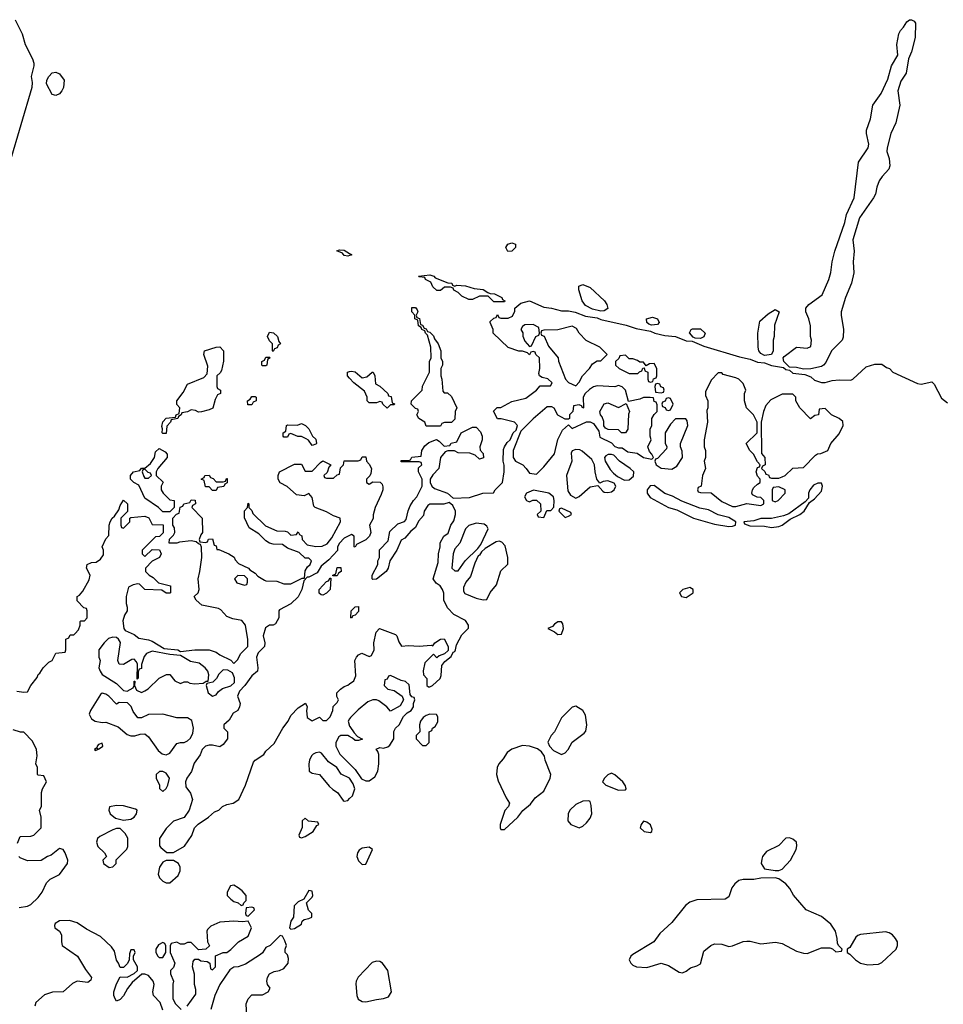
# Model space of a CAD drawing. Header units: inches. Extents: x 2106670 to 2322961, y 36024 to 224899.
# Tile 150 of 256: x 2278147 to 2283334, y 73180 to 78710. Entities that reach past the tile are written whole.
import ezdxf

# ---------------------------------------------------------------- set-up
doc = ezdxf.new("R2010")
doc.units = ezdxf.units.IN
doc.header["$MEASUREMENT"] = 0
doc.layers.add('C2077', color=7, linetype='Continuous')
doc.layers.add('C2087', color=7, linetype='Continuous')

msp = doc.modelspace()

# ---------------------------------------------------------------- linework, layer by layer
at = {"layer": 'C2077', "color": 5, "elevation": 40}
for points in [[(2278121.6, 78710), (2278160.5, 78630), (2278177.3, 78570), (2278218, 78490), (2278225.4, 78465.4), (2278226, 78450), (2278210.8, 78390), (2278217.1, 78357.1), (2278214.4, 78330), (2278090.7, 77909.3)], [(2280000, 77385), (2279990, 77382), (2279970, 77386), (2279959.3, 77399.3), (2279928, 77412), (2279942, 77418), (2279970, 77414.8), (2280000, 77397.2)], [(2280000, 76697.2), (2279988.7, 76710), (2279988, 76730), (2280000, 76733.3)], [(2278130, 74938), (2278170, 74932), (2278190, 74934), (2278208.7, 74970), (2278245.2, 75014.8), (2278250, 75032), (2278260.4, 75039.6), (2278278, 75070), (2278310, 75102), (2278328.7, 75111.3), (2278350, 75152), (2278402, 75158), (2278406, 75170), (2278406, 75230), (2278422, 75238), (2278430, 75254), (2278450, 75254), (2278458, 75262), (2278476.4, 75283.6), (2278486, 75310), (2278486, 75330), (2278490, 75334), (2278510, 75334), (2278526, 75350), (2278526, 75390), (2278522, 75402), (2278507.3, 75407.3), (2278470, 75446), (2278468.7, 75470), (2278482, 75478), (2278500.4, 75499.6), (2278536.4, 75563.6), (2278542, 75590), (2278522.7, 75630), (2278525.2, 75650), (2278550, 75661), (2278576.4, 75663.6), (2278600.4, 75679.6), (2278616.4, 75703.6), (2278618, 75730), (2278609, 75750), (2278630, 75794), (2278648, 75812), (2278649.3, 75870), (2278655.3, 75890), (2278665.2, 75910), (2278678.6, 75921.4), (2278703.1, 75956.9), (2278710, 75982), (2278730, 76011.3), (2278751.3, 75990), (2278752, 75948), (2278714, 75910), (2278714, 75870), (2278718, 75858), (2278730, 75854), (2278766, 75890), (2278766, 75910), (2278770, 75914), (2278850, 75922), (2278871.3, 75911.3), (2278890, 75874), (2278952.7, 75872.7), (2278952.7, 75827.3), (2278932, 75808), (2278910, 75806), (2278834, 75730), (2278834, 75710), (2278850, 75694), (2278890, 75734), (2278932.7, 75732.7), (2278942, 75710), (2278931.6, 75688.4), (2278891.6, 75668.4), (2278854, 75630), (2278854, 75610), (2278874, 75590), (2278896.9, 75576.9), (2278926.4, 75546.4), (2278994, 75530), (2278994, 75490), (2278990, 75488.7), (2278970, 75489), (2278945.2, 75505.2), (2278850, 75508.7), (2278819, 75539), (2278810, 75542), (2278783.6, 75536.4), (2278758, 75522), (2278744.7, 75470), (2278744.7, 75430), (2278750.9, 75410.9), (2278751, 75390), (2278734.8, 75365.2), (2278726, 75334), (2278731, 75290), (2278739.8, 75279.8), (2278790, 75257.1), (2278815.6, 75235.6), (2278870, 75226.4), (2278890, 75218.7), (2278958.3, 75178.3), (2279034, 75170), (2279050, 75162), (2279130.6, 75170.6), (2279211.2, 75171.1), (2279250, 75158), (2279270, 75142), (2279332.7, 75112.7), (2279350, 75094), (2279370, 75114), (2279388, 75150), (2279428.7, 75190), (2279428.8, 75228.9), (2279414, 75310), (2279395.1, 75335.1), (2279344, 75344), (2279310, 75358), (2279275.9, 75395.9), (2279263.6, 75403.6), (2279170, 75422), (2279138, 75450), (2279126, 75470), (2279148.8, 75491.1), (2279155.3, 75510), (2279148.8, 75568.9), (2279159, 75610), (2279169, 75690), (2279167.3, 75747.3), (2279162, 75762), (2279150, 75766), (2279138, 75778), (2279110, 75782), (2279044.7, 75775.3), (2279028.8, 75768.9), (2278986, 75770), (2278987.3, 75792.7), (2279010, 75814), (2279018, 75830), (2279016.4, 75856.4), (2279006, 75870), (2279006, 75910), (2279027.3, 75932.7), (2279042, 75938), (2279047.3, 75972.7), (2279062, 75978), (2279068.4, 75991.6), (2279102, 75998), (2279110, 76014), (2279131.6, 76011.6), (2279134, 75990), (2279118, 75982), (2279114, 75970), (2279172, 75910), (2279174, 75830), (2279163.6, 75816.4), (2279154, 75790), (2279158, 75778), (2279190, 75774), (2279202, 75778), (2279207.3, 75792.7), (2279230, 75794), (2279238, 75758), (2279250, 75754), (2279254, 75734), (2279266, 75734), (2279322, 75710), (2279350.5, 75690.5), (2279356, 75676), (2279376, 75656), (2279432, 75630), (2279439.6, 75619.6), (2279470, 75602), (2279484.7, 75584.7), (2279522, 75562), (2279530, 75558), (2279590, 75556), (2279630, 75541), (2279670, 75541), (2279734, 75574), (2279746, 75574), (2279750, 75614), (2279763.1, 75636.9), (2279778, 75650), (2279786, 75670), (2279770, 75686), (2279750, 75686), (2279716.4, 75716.4), (2279650, 75742), (2279622, 75762), (2279570, 75764), (2279549.2, 75769.2), (2279530, 75782), (2279490, 75822), (2279436.4, 75856.4), (2279408.7, 75911.3), (2279408.4, 75951.6), (2279426, 75970), (2279430, 75994), (2279434, 75990), (2279434, 75970), (2279450, 75954), (2279456, 75936), (2279526.4, 75866.4), (2279590, 75838.8), (2279638, 75838), (2279650, 75834), (2279670, 75814), (2279702, 75818), (2279710, 75834), (2279718, 75818), (2279731.6, 75811.6), (2279734, 75790), (2279761, 75761), (2279810, 75750.6), (2279846.3, 75753.7), (2279873.2, 75766.8), (2279900.2, 75799.8), (2279948, 75890), (2279946, 75910), (2279910, 75922.7), (2279870, 75946.6), (2279806, 75970), (2279798, 75978), (2279790, 76026), (2279770, 76048), (2279743.6, 76036.4), (2279702, 76042), (2279648.8, 76088.9), (2279609, 76109), (2279598, 76130), (2279598, 76150), (2279606, 76170), (2279690, 76214), (2279730, 76214), (2279750, 76174), (2279790, 76174), (2279836.4, 76223.6), (2279850, 76232), (2279894, 76210), (2279883.6, 76196.4), (2279872.7, 76167.3), (2279854, 76150), (2279858, 76138), (2279870, 76134), (2279910, 76134), (2279930, 76154), (2279942, 76158), (2279948, 76192), (2279966, 76210), (2279968.4, 76231.6), (2280000, 76232)], [(2280000, 75813), (2279970, 75798), (2279942, 75770), (2279932, 75750), (2279932, 75728), (2279883.6, 75676.4), (2279839.6, 75640.4), (2279816.9, 75603.1), (2279770, 75578), (2279762, 75578), (2279742, 75558), (2279731.2, 75508.9), (2279711.2, 75468.9), (2279670, 75428.7), (2279605.4, 75394.6), (2279602, 75390), (2279602, 75350), (2279583.6, 75316.4), (2279571.2, 75308.9), (2279550, 75308.7), (2279526.4, 75293.6), (2279514.8, 75250), (2279522.8, 75210), (2279521, 75190), (2279485.5, 75154.5), (2279477.3, 75130), (2279484.7, 75070), (2279482, 75050), (2279450, 75024), (2279411, 74970), (2279381.4, 74938.6), (2279370.8, 74910), (2279384.7, 74870), (2279382, 74850), (2279372, 74830), (2279345.4, 74814.6), (2279323.6, 74776.4), (2279294, 74750), (2279294, 74730), (2279314, 74710), (2279314, 74670), (2279290, 74638), (2279270, 74626), (2279230, 74635.3), (2279210, 74635.3), (2279190, 74628.7), (2279171.3, 74610), (2279159.5, 74580.5), (2279126.1, 74533.9), (2279112.5, 74487.5), (2279084.9, 74450), (2279078, 74430), (2279080.5, 74400.5), (2279105.4, 74365.4), (2279118, 74330), (2279098, 74270), (2279071, 74229), (2279010, 74208), (2278970, 74168), (2278932, 74110), (2278932, 74070), (2278939.6, 74059.6), (2278972.7, 74032.7), (2279010, 74032), (2279072.9, 74067.1), (2279112.9, 74127.1), (2279128, 74170), (2279148.8, 74191.1), (2279208, 74230), (2279240.2, 74259.8), (2279266, 74270), (2279286, 74290), (2279310, 74302), (2279346, 74310), (2279378, 74330), (2279415.3, 74410), (2279460.2, 74539.8), (2279469.1, 74550.9), (2279517.2, 74582.8), (2279530, 74602), (2279575.3, 74644.7), (2279624, 74730), (2279655.3, 74770), (2279670, 74802), (2279710, 74844.7), (2279752, 74872), (2279762, 74850), (2279758, 74830), (2279762, 74790), (2279790, 74772), (2279830, 74792), (2279850, 74774), (2279870, 74774), (2279890, 74794), (2279906, 74830), (2279907.3, 74852.7), (2279930, 74874), (2279938, 74890), (2279928, 74908), (2279928.7, 74930), (2279948, 74950), (2279970, 74964.7), (2279990, 74971.3), (2280000, 74979)], [(2280000, 74783), (2279991.3, 74770), (2280000, 74742.8)], [(2278134.6, 74085.4), (2278150, 74122), (2278210, 74124.7), (2278226, 74130), (2278268, 74170), (2278268, 74230), (2278258, 74270), (2278268.4, 74291.6), (2278268.8, 74368.9), (2278275.3, 74390), (2278298, 74430), (2278282, 74462), (2278250, 74466), (2278246, 74470), (2278246, 74510), (2278238, 74530), (2278244.7, 74575.3), (2278240.9, 74610), (2278218, 74658), (2278170, 74708), (2278151.3, 74708.7), (2278110, 74722)], [(2280000, 74683.3), (2279989, 74689), (2279950, 74689), (2279938.8, 74681.2), (2279922.8, 74650), (2279922.8, 74630), (2279945.5, 74585.5), (2280000, 74529.6)], [(2280000, 74448.9), (2279999.3, 74450), (2279953.2, 74473.2), (2279928.7, 74510), (2279882, 74542), (2279842, 74590), (2279830, 74596), (2279810, 74592.7), (2279795.9, 74584.1), (2279785.5, 74574.5), (2279774.8, 74550), (2279770.8, 74530), (2279772, 74490), (2279790, 74478), (2279831.2, 74471.1), (2279885.4, 74405.4), (2279906, 74386), (2279932, 74370), (2279964, 74324), (2279970, 74321), (2279990, 74324.7), (2280000, 74334.7)], [(2278144, 73724), (2278190, 73730.8), (2278210, 73741), (2278250, 73778.8), (2278272.3, 73810), (2278297.2, 73862.8), (2278318, 73882), (2278370, 73908.2), (2278414.5, 73970), (2278417, 73990), (2278402.7, 74030), (2278390, 74049), (2278370, 74054), (2278322.8, 74017.2), (2278302, 74010), (2278267.3, 73987.3), (2278190, 73986), (2278150, 74002), (2278142, 74010)], [(2278950, 73146), (2278935.3, 73190), (2278898, 73230), (2278895.3, 73250), (2278901.2, 73290), (2278897.2, 73310), (2278870, 73342), (2278850, 73348.7), (2278832, 73348), (2278778, 73302), (2278751.2, 73268.9), (2278730, 73228), (2278710, 73206), (2278690, 73198), (2278682, 73210), (2278675.3, 73230), (2278675.3, 73250), (2278690, 73294), (2278710, 73334), (2278750, 73332), (2278790, 73352), (2278808, 73370), (2278808, 73390), (2278786, 73430), (2278786, 73450), (2278795.3, 73470), (2278790, 73486), (2278770, 73486), (2278763.6, 73463.6), (2278762, 73430), (2278751.2, 73408.9), (2278730, 73386), (2278710, 73386), (2278702, 73410), (2278690, 73428), (2278678.3, 73478.3), (2278661.7, 73501.7), (2278599.8, 73559.8), (2278521.4, 73601.4), (2278470, 73638), (2278426, 73650), (2278370.7, 73649.3), (2278346.2, 73633.8), (2278342.8, 73622.8), (2278344.7, 73610), (2278370.6, 73590.6), (2278381, 73570), (2278381, 73530), (2278386, 73510), (2278470.6, 73450.6), (2278515.6, 73375.6), (2278550.8, 73330), (2278545.4, 73314.6), (2278530, 73302), (2278470, 73309.5), (2278442.9, 73297.1), (2278390, 73249), (2278330, 73247), (2278286.4, 73233.6), (2278238, 73190), (2278231.3, 73170)], [(2279088, 73170), (2279136.4, 73236.4), (2279136.4, 73263.6), (2279128.7, 73290), (2279128.8, 73348.9), (2279118, 73390), (2279120.4, 73419.6), (2279130, 73434), (2279150, 73434), (2279163.6, 73423.6), (2279199.6, 73419.6), (2279214, 73410), (2279218, 73378), (2279230, 73374), (2279246, 73390), (2279247.3, 73452.7), (2279288.7, 73471.3), (2279310, 73471.3), (2279332.9, 73487.1), (2279375.3, 73530), (2279430, 73562), (2279448, 73610), (2279430, 73646), (2279398, 73642), (2279350, 73646), (2279270, 73641.2), (2279221, 73619), (2279201, 73599), (2279198, 73590), (2279202, 73530), (2279212, 73508), (2279191.6, 73488.4), (2279150, 73486), (2279110, 73526), (2279090, 73526), (2279070, 73518), (2279050, 73518), (2279030, 73528), (2278998, 73522), (2278992, 73508), (2278991.3, 73470), (2279018, 73410), (2279010, 73386), (2278994, 73370), (2278994, 73350), (2279011.3, 73310), (2279006.8, 73293.2), (2279006, 73210), (2279022, 73182), (2279054, 73150)], [(2279422.7, 73110), (2279418, 73182), (2279429.1, 73210.9), (2279450, 73232), (2279510, 73232), (2279542, 73250), (2279554, 73270), (2279538, 73290), (2279535.3, 73310), (2279538, 73330), (2279549.1, 73350.9), (2279575.3, 73364.7), (2279606, 73370), (2279630, 73381), (2279655.1, 73410), (2279656.6, 73436.6), (2279650, 73458), (2279638, 73470), (2279638, 73490), (2279646, 73510), (2279636.4, 73536.4), (2279622, 73562), (2279610, 73566), (2279554, 73510), (2279530, 73498), (2279511.2, 73468.9), (2279499.8, 73460.2), (2279415.3, 73404.7), (2279374, 73390), (2279350, 73389), (2279327.3, 73372.7), (2279271.3, 73290), (2279242, 73230), (2279221, 73150)]]:
    msp.add_lwpolyline(points, dxfattribs=at)
for points in [[(2278350, 78284.5), (2278329.2, 78290), (2278297.2, 78350), (2278299, 78370), (2278309.4, 78390.6), (2278329.3, 78410.7), (2278350, 78416), (2278370, 78406), (2278395.5, 78370), (2278392.2, 78330), (2278383, 78310), (2278370, 78292.7)], [(2279570, 76846), (2279566, 76850), (2279566, 76890), (2279550, 76906), (2279538, 76930), (2279550, 76954), (2279571.6, 76951.6), (2279594, 76930), (2279602, 76902), (2279612, 76890), (2279598, 76882), (2279592.7, 76867.3), (2279578, 76862)], [(2279150, 76506), (2279134.6, 76514.6), (2279110, 76518), (2279090, 76508), (2279058, 76502), (2279054, 76490), (2279038, 76482), (2279034, 76470), (2278998, 76462), (2278994, 76450), (2278972.7, 76427.3), (2278970, 76386), (2278950, 76386), (2278946, 76390), (2278948.4, 76411.6), (2278944.7, 76424.7), (2278950, 76452), (2278970, 76471.3), (2279022, 76478), (2279026, 76490), (2279042, 76498), (2279046, 76530), (2279028.4, 76548.4), (2279029, 76570), (2279064.1, 76615.9), (2279090, 76662), (2279180.4, 76699.6), (2279199, 76721), (2279203.1, 76763.1), (2279181.2, 76830), (2279184, 76850), (2279250, 76871.3), (2279271.6, 76871.6), (2279292, 76850), (2279291.6, 76791.6), (2279279.6, 76740.4), (2279272.7, 76727.3), (2279254, 76710), (2279254, 76650), (2279258, 76638), (2279274, 76630), (2279274, 76610), (2279258, 76602), (2279243.6, 76576.4), (2279231.3, 76528.7), (2279210, 76518), (2279167.3, 76507.3)], [(2279510, 76766), (2279506, 76770), (2279506, 76790), (2279522, 76798), (2279530, 76814), (2279550, 76814), (2279554, 76810), (2279538, 76802), (2279534, 76770), (2279530, 76766)], [(2279450, 76546), (2279427.3, 76547.3), (2279426, 76570), (2279442, 76578), (2279450, 76594), (2279470, 76594), (2279474, 76590), (2279474, 76570), (2279458, 76562)], [(2279790, 76318), (2279768.4, 76348.4), (2279756.4, 76356.4), (2279730, 76368.7), (2279708.8, 76368.9), (2279670, 76386), (2279658, 76382), (2279650, 76366), (2279630, 76366), (2279626, 76370), (2279626, 76390), (2279642, 76398), (2279646, 76430), (2279650, 76434), (2279707.3, 76432.7), (2279730, 76442), (2279752, 76430), (2279770, 76412), (2279791.3, 76371.3), (2279810, 76354), (2279814, 76330), (2279810, 76326)], [(2278950, 75946), (2278926, 75970), (2278850, 76022), (2278815.5, 76095.5), (2278788, 76110), (2278769.2, 76130), (2278769.4, 76150), (2278785.2, 76170), (2278822, 76178), (2278830, 76191), (2278850, 76191.3), (2278882, 76218), (2278903.7, 76250), (2278910, 76282), (2278930, 76302), (2278963.6, 76283.6), (2278974, 76270), (2278974, 76250), (2278922, 76190), (2278914, 76170), (2278914, 76150), (2278951.6, 76111.6), (2278942, 76090), (2278942, 76070), (2278952, 76050), (2278990, 76014), (2279014, 76010), (2279014, 75970), (2278990, 75946)], [(2278850, 76186), (2278838, 76182), (2278834, 76170), (2278843.6, 76143.6), (2278850, 76134), (2278870, 76134), (2278886, 76150), (2278882, 76162), (2278867.3, 76167.3)], [(2279250, 76114), (2279290, 76114), (2279302, 76118), (2279307.3, 76132.7), (2279312.7, 76132.7), (2279311.6, 76108.4), (2279298, 76102), (2279292.7, 76087.3), (2279258, 76082), (2279250, 76066), (2279230, 76066), (2279210, 76086), (2279190, 76086), (2279182, 76122), (2279166, 76130), (2279182, 76138), (2279186, 76150), (2279211.6, 76151.6), (2279218, 76138), (2279232.7, 76132.7)], [(2279906, 75586), (2279906, 75590), (2279922, 75598), (2279930, 75634), (2279950, 75634), (2279952, 75610), (2279938, 75602), (2279930, 75586)], [(2279372.7, 75587.3), (2279354, 75570), (2279366.4, 75546.4), (2279410, 75534), (2279422, 75538), (2279426, 75550), (2279426, 75570), (2279410, 75586)], [(2279850, 75478), (2279840.4, 75480.4), (2279828.4, 75488.4), (2279828, 75510), (2279870, 75554), (2279882, 75558), (2279890, 75574), (2279894, 75574), (2279891.3, 75510), (2279870, 75488)], [(2278670, 75241.2), (2278645.5, 75234.5), (2278621, 75210), (2278591.3, 75170), (2278591.3, 75130), (2278598, 75110), (2278592, 75070), (2278598, 75050), (2278610, 75032), (2278690, 74980.7), (2278730, 74942), (2278750, 74939.1), (2278783.1, 74956.9), (2278789.2, 74970.8), (2278790, 74994), (2278794, 74994), (2278792, 74970), (2278803.5, 74943.5), (2278830, 74931), (2278850, 74941), (2278869.1, 74950.9), (2278930, 75012), (2278971.6, 75031.6), (2278990, 75032), (2279017.3, 74997.3), (2279050, 74981), (2279071.2, 74991.1), (2279090, 74991.3), (2279102.8, 74982.8), (2279130, 74978.8), (2279176.4, 74983.6), (2279194, 74994), (2279206, 74994), (2279208.7, 75030), (2279204, 75050), (2279189.2, 75070), (2279155.6, 75095.6), (2279106, 75106), (2279050, 75138), (2278990, 75144), (2278890, 75163.7), (2278858, 75150), (2278846.4, 75133.6), (2278831, 75089), (2278830, 75066), (2278818, 75062), (2278812.7, 75047.3), (2278811.3, 75011.3), (2278806, 75006), (2278808.7, 75090), (2278803.1, 75103.1), (2278790, 75118), (2278776.4, 75116.4), (2278730, 75088.7), (2278706, 75090), (2278698, 75110), (2278712.7, 75212.7), (2278702, 75230), (2278690, 75239)], [(2279290, 75058), (2279265.4, 75034.6), (2279252, 75010), (2279231.2, 74988.9), (2279198, 74982), (2279194, 74970), (2279204.7, 74930), (2279230, 74911.3), (2279250, 74918), (2279263.2, 74936.8), (2279286.3, 74953.7), (2279332.5, 74967.5), (2279352.5, 74987.5), (2279352.9, 75012.9), (2279342, 75042), (2279316.4, 75056.4)], [(2278610, 74928), (2278599.6, 74920.4), (2278544, 74830), (2278537.3, 74810), (2278550, 74782.8), (2278570, 74770.7), (2278610, 74763), (2278630, 74764), (2278698.8, 74738.8), (2278750, 74694.8), (2278770, 74687.3), (2278792.9, 74687.1), (2278823.1, 74696.9), (2278850, 74698), (2278870, 74682), (2278924.7, 74604.7), (2278946.6, 74586.6), (2278970, 74580.7), (2278990, 74590.8), (2279030, 74644.7), (2279049.3, 74650.7), (2279070, 74650.6), (2279090, 74659.1), (2279105.4, 74674.6), (2279118.3, 74701.7), (2279123.7, 74730), (2279113.2, 74773.2), (2279090, 74789), (2279030, 74787.8), (2278951.3, 74808.7), (2278870, 74808), (2278830, 74788), (2278810, 74788), (2278784, 74824), (2278772.5, 74852.5), (2278752.5, 74872.5), (2278706, 74874), (2278690, 74866), (2278648, 74910), (2278630, 74922)], [(2278610, 74646), (2278590, 74639), (2278581, 74630), (2278579.8, 74620.2), (2278566.8, 74610), (2278570, 74604.7), (2278586, 74610), (2278582, 74618), (2278590, 74612), (2278613.2, 74630)], [(2278950, 74488), (2278932.7, 74487.3), (2278914, 74470), (2278914, 74450), (2278932, 74410), (2278932.7, 74392.7), (2278950, 74374), (2278970, 74392), (2278979, 74410), (2278988.7, 74450), (2278970, 74478)], [(2278690, 74297.2), (2278651.2, 74288.9), (2278647.3, 74270), (2278654, 74250), (2278684.7, 74224.7), (2278730, 74213.4), (2278770, 74218.8), (2278788.7, 74230), (2278802, 74250), (2278806, 74270), (2278796.4, 74276.4), (2278730, 74294)], [(2279750, 74226), (2279734, 74210), (2279732.7, 74172.7), (2279714, 74130), (2279718, 74118), (2279730, 74114), (2279750, 74122), (2279795.3, 74150), (2279816.4, 74183.6), (2279826, 74190), (2279822, 74202), (2279768, 74208)], [(2278690, 74167), (2278670, 74159.5), (2278597.5, 74122.5), (2278584, 74110), (2278578.8, 74090), (2278585.2, 74065.2), (2278622, 74030), (2278634, 74010), (2278614, 73990), (2278618, 73970), (2278650, 73947.3), (2278670, 73952), (2278688, 73970), (2278688.7, 73991.3), (2278749.1, 74050.9), (2278753.6, 74066.4), (2278753.6, 74113.6), (2278739.3, 74139.3), (2278710, 74166.6)], [(2279010, 73988), (2278970, 73988), (2278950, 73978), (2278932, 73950), (2278924.7, 73910), (2278932, 73890), (2278950, 73872), (2278970, 73862), (2278990, 73862), (2279036.5, 73903.5), (2279048.7, 73930), (2279048, 73950), (2279038, 73970)], [(2279350, 73848), (2279330, 73846), (2279312, 73810), (2279312, 73790), (2279332, 73770), (2279350, 73758), (2279374, 73750), (2279390, 73734), (2279402, 73738), (2279406, 73750), (2279418, 73762), (2279418, 73790), (2279396.5, 73816.5), (2279373.6, 73833.6)], [(2279770, 73818), (2279742, 73770), (2279710, 73755.3), (2279688, 73732), (2279684.7, 73670), (2279670, 73646), (2279662, 73610), (2279670, 73602), (2279690, 73604.7), (2279728.7, 73630), (2279733.6, 73646.4), (2279744, 73656), (2279770, 73661), (2279788, 73670), (2279788, 73690), (2279769, 73709), (2279758, 73750), (2279790, 73782), (2279793.2, 73790), (2279790, 73815.3)], [(2279450, 73726), (2279418, 73722), (2279414, 73690), (2279418, 73678), (2279430, 73674), (2279466, 73710), (2279462, 73722)], [(2278950, 73526), (2278925.4, 73514.6), (2278912, 73490), (2278912, 73470), (2278922, 73450), (2278930, 73442), (2278950, 73442), (2278968, 73470), (2278967.3, 73507.3), (2278962, 73522)]]:
    msp.add_lwpolyline(points, close=True, dxfattribs=at)
at = {"layer": 'C2087', "color": 5, "elevation": 40}
for points in [[(2282550, 76748), (2282510, 76757.2), (2282470, 76758), (2282438, 76790), (2282435.3, 76810), (2282441.2, 76818.8), (2282510, 76871.3), (2282570, 76864.7), (2282590, 76874), (2282594, 76910), (2282588.7, 76930), (2282588.7, 76990), (2282579, 77030), (2282562, 77070), (2282562, 77090), (2282579, 77110), (2282654.7, 77165.3), (2282691.4, 77250), (2282703, 77290), (2282709.7, 77350), (2282726, 77410), (2282780.5, 77570), (2282790, 77616), (2282834.3, 77710), (2282858.7, 77910), (2282911.8, 77990), (2282915.6, 78010), (2282902.7, 78070), (2282902.7, 78090), (2282926.3, 78153.7), (2282938, 78230), (2282984.9, 78295.1), (2283023.6, 78376.4), (2283042.9, 78450), (2283079.3, 78510), (2283074, 78570), (2283085.2, 78630), (2283093.2, 78650), (2283111.6, 78668.4), (2283130, 78697.3), (2283145.2, 78710), (2283156, 78710), (2283170, 78702), (2283177.6, 78690), (2283175.8, 78610), (2283154.9, 78530), (2283139.1, 78490), (2283126, 78410), (2283096.2, 78363.8), (2283078.4, 78310), (2283090.4, 78230), (2283067.7, 78130), (2283039.3, 78070), (2283019.3, 77990), (2283018, 77970), (2283030.7, 77930), (2283034, 77890), (2283027.7, 77870), (2282990.3, 77829.7), (2282974.6, 77805.4), (2282961.3, 77770), (2282953.7, 77730), (2282943.1, 77710), (2282863, 77597), (2282826.3, 77473.7), (2282833.6, 77410), (2282828.8, 77350), (2282831.7, 77288.3), (2282819.5, 77230), (2282784.9, 77150), (2282761.3, 77070), (2282760.4, 77050), (2282773, 76970), (2282772.8, 76927.2), (2282766, 76910), (2282706, 76850), (2282674.8, 76785.2), (2282662, 76770), (2282650, 76762), (2282590, 76748.7)], [(2280888.4, 77408.4), (2280878, 77430), (2280888, 77450), (2280910, 77456), (2280931.3, 77450), (2280931.3, 77430), (2280910, 77409)], [(2280590, 77214), (2280602, 77218), (2280650, 77216), (2280699.6, 77199.6), (2280750, 77194.8), (2280776.9, 77176.9), (2280790, 77171.3), (2280814, 77170), (2280854, 77150), (2280858, 77138), (2280872, 77130), (2280870, 77126), (2280810, 77126), (2280778, 77158), (2280730, 77158), (2280690, 77138), (2280670, 77138), (2280630, 77158), (2280610, 77178), (2280586, 77190), (2280582, 77202), (2280567.3, 77207.3), (2280532.7, 77207.3), (2280510, 77188), (2280490, 77188), (2280468, 77210), (2280455.3, 77235.3), (2280426, 77250), (2280422, 77262), (2280390, 77266), (2280386, 77270), (2280450, 77276), (2280472, 77270), (2280481, 77261), (2280551.3, 77231.3), (2280574, 77230), (2280578, 77218)], [(2281410, 77072.7), (2281364.1, 77084.1), (2281324.8, 77104.8), (2281305.2, 77130), (2281287.3, 77192.7), (2281287.3, 77212.7), (2281310, 77222), (2281350, 77206), (2281430.5, 77130), (2281444, 77110), (2281450, 77088), (2281430, 77074)], [(2280530, 76614), (2280550, 76614), (2280572.7, 76592.7), (2280602, 76530), (2280592, 76510), (2280590, 76466), (2280571.6, 76448.4), (2280532.7, 76447.3), (2280518, 76442), (2280510, 76426), (2280430, 76426), (2280422, 76450), (2280388.7, 76470), (2280378, 76490), (2280386, 76510), (2280382, 76522), (2280370, 76526), (2280346, 76550), (2280348, 76570), (2280408, 76630), (2280408.4, 76651.6), (2280448, 76730), (2280448, 76790), (2280458, 76810), (2280455.3, 76870), (2280438, 76938), (2280426, 76950), (2280422, 76962), (2280406, 76970), (2280402, 76982), (2280386, 76990), (2280382, 77022), (2280366, 77030), (2280366, 77050), (2280348.8, 77068.9), (2280350, 77094), (2280370, 77094), (2280379.6, 77079.6), (2280382, 77070), (2280374, 77050), (2280378, 77038), (2280391.6, 77031.6), (2280398, 76998), (2280410, 76994), (2280418, 76978), (2280430, 76974), (2280438, 76958), (2280450, 76954), (2280470, 76934), (2280476.9, 76916.9), (2280498, 76890), (2280511.3, 76850), (2280511.6, 76811.6), (2280522, 76790), (2280522, 76770), (2280512, 76750), (2280512, 76710), (2280518, 76690), (2280523.6, 76623.6)], [(2281694.6, 76994.6), (2281680.2, 77000.2), (2281668.7, 77010), (2281668, 77030), (2281700.9, 77039.1), (2281730, 77030.7), (2281738, 77010), (2281730, 76998)], [(2282330, 76824), (2282310, 76835.3), (2282299, 76850), (2282294, 76870), (2282293.2, 76950), (2282303.7, 77016.3), (2282350, 77058), (2282390, 77082), (2282412, 77070), (2282386.4, 76993.6), (2282384.7, 76930), (2282378, 76910), (2282378, 76850), (2282370, 76828.7)], [(2281030, 76998), (2280983.6, 76996.4), (2280970, 76986), (2280962, 76970), (2280972, 76952), (2280972.7, 76932.7), (2280983.6, 76903.6), (2281010, 76874), (2281022, 76878), (2281046, 76930), (2281062, 76938), (2281066, 76950), (2281062, 76982)], [(2281250, 76988), (2281170, 76968), (2281090, 76966), (2281078, 76962), (2281074, 76950), (2281078, 76938), (2281092.7, 76932.7), (2281116.9, 76876.9), (2281171.6, 76811.6), (2281172.7, 76792.7), (2281212, 76690), (2281230, 76672), (2281270, 76654), (2281290, 76674), (2281308, 76710), (2281348, 76750), (2281363.1, 76776.9), (2281390, 76794), (2281410, 76794), (2281446, 76830), (2281406, 76870), (2281328.8, 76908.9), (2281288.8, 76948.9), (2281274.6, 76974.6)], [(2281970, 76919), (2281940.4, 76920.4), (2281930, 76926), (2281908.4, 76951.6), (2281918, 76970), (2281925.6, 76974.4), (2281970, 76973.4), (2281996, 76950), (2281990, 76928.7)], [(2281550, 76826), (2281518, 76822), (2281512.7, 76807.3), (2281494, 76790), (2281494, 76770), (2281514, 76750), (2281570, 76722), (2281618, 76722), (2281627.3, 76732.7), (2281642, 76738), (2281647.3, 76752.7), (2281654, 76754), (2281658, 76738), (2281674, 76730), (2281674, 76690), (2281678, 76678), (2281690, 76674), (2281702, 76678), (2281707.3, 76692.7), (2281722, 76698), (2281726, 76710), (2281726, 76750), (2281710, 76778), (2281683.6, 76776.4), (2281666, 76766), (2281650, 76786), (2281630, 76786), (2281616.4, 76796.4), (2281590, 76806), (2281570, 76806)], [(2282090, 76726), (2282070, 76726), (2282030, 76686), (2281999.6, 76620.4), (2281999.6, 76599.6), (2282011, 76570), (2282011, 76530), (2282006, 76514), (2282010.8, 76450), (2281991.3, 76350), (2281991.6, 76311.6), (2281998, 76290), (2281998, 76250), (2281992, 76230), (2281998, 76190), (2281982, 76150), (2281974, 76090), (2281958, 76082), (2281954, 76070), (2281958, 76058), (2281970, 76054), (2282030, 76052), (2282090, 76004.7), (2282150, 75976), (2282170, 75976), (2282230, 75992), (2282310, 75982), (2282326, 75990), (2282326, 76010), (2282310, 76026), (2282288.4, 76028.4), (2282262, 76042), (2282258, 76050), (2282262, 76070), (2282270, 76082), (2282290, 76102), (2282306, 76110), (2282306, 76130), (2282290, 76146), (2282284, 76170), (2282290, 76194), (2282302, 76198), (2282306, 76210), (2282290, 76226), (2282268.8, 76268.9), (2282248, 76290), (2282228, 76330), (2282288, 76390), (2282288, 76450), (2282268, 76490), (2282229, 76530), (2282218, 76570), (2282218, 76610), (2282226, 76630), (2282210, 76666), (2282186, 76690), (2282170, 76698), (2282098, 76718)], [(2281510, 76655.3), (2281490, 76648.7), (2281390, 76654), (2281370, 76648.7), (2281346.4, 76633.6), (2281322, 76610), (2281312, 76590), (2281314, 76530), (2281310, 76528), (2281302, 76542), (2281290, 76546), (2281258, 76542), (2281254, 76510), (2281234, 76490), (2281234, 76470), (2281230, 76466), (2281210, 76466), (2281168.8, 76488.9), (2281148.4, 76528.4), (2281136.4, 76536.4), (2281110, 76535.3), (2281030, 76469), (2280961, 76399), (2280918.8, 76290), (2280918, 76250), (2280931, 76231), (2280972, 76210), (2280992, 76190), (2281010, 76162), (2281050, 76158), (2281090, 76198), (2281150, 76272), (2281168.8, 76351.1), (2281196.4, 76403.6), (2281230, 76434), (2281250, 76414), (2281330, 76452), (2281351.6, 76451.6), (2281370, 76442), (2281399.6, 76399.6), (2281404.7, 76364.7), (2281470, 76334), (2281490, 76312), (2281510, 76304.7), (2281530, 76306), (2281563.1, 76283.1), (2281614.4, 76274.4), (2281650, 76251.3), (2281698, 76242), (2281706, 76250), (2281698, 76270), (2281684.7, 76284.7), (2281675.3, 76310), (2281694, 76350), (2281688.8, 76371.1), (2281688, 76410), (2281698, 76430), (2281698, 76470), (2281710, 76492), (2281728, 76510), (2281727.3, 76547.3), (2281722, 76562), (2281710, 76566), (2281706, 76586), (2281688.4, 76588.4), (2281650, 76588.7), (2281630, 76579), (2281566, 76566), (2281548.7, 76630), (2281530, 76648.7)], [(2281730, 76666), (2281718, 76662), (2281714, 76650), (2281718, 76618), (2281750, 76614), (2281762, 76618), (2281766, 76630), (2281762, 76642), (2281747.3, 76647.3), (2281742, 76662)], [(2282490, 76606), (2282430, 76606), (2282365.4, 76574.6), (2282336.9, 76543.1), (2282324.7, 76510), (2282312, 76450), (2282312.7, 76272.7), (2282331.6, 76251.6), (2282334, 76210), (2282318, 76202), (2282314, 76190), (2282332.7, 76172.7), (2282338, 76158), (2282352.7, 76152.7), (2282358, 76138), (2282370, 76134), (2282410, 76134), (2282430, 76142), (2282446, 76150), (2282488.4, 76191.6), (2282550, 76194), (2282616.4, 76263.6), (2282628.4, 76271.6), (2282647.3, 76272.7), (2282686, 76290), (2282702, 76330), (2282750, 76384.7), (2282772, 76430), (2282770, 76454), (2282750, 76469.2), (2282706, 76490), (2282670, 76526), (2282638, 76522), (2282634, 76490), (2282612.7, 76487.3), (2282588.4, 76468.4), (2282528, 76530), (2282506, 76570), (2282506, 76590)], [(2281510, 76532), (2281554, 76554), (2281571, 76510), (2281566, 76494), (2281562, 76410), (2281550, 76388.7), (2281526, 76390), (2281510, 76406), (2281452.7, 76407.3), (2281436.4, 76416.4), (2281428, 76428), (2281427.3, 76452.7), (2281419, 76479), (2281408, 76490), (2281406, 76510), (2281430, 76552), (2281450, 76558)], [(2281790, 76586), (2281778, 76582), (2281772.7, 76567.3), (2281758, 76562), (2281754, 76550), (2281758, 76538), (2281772.7, 76532.7), (2281778, 76518), (2281790, 76514), (2281802, 76518), (2281818, 76550), (2281802, 76582)], [(2281830, 76468), (2281802, 76438), (2281771.3, 76390), (2281771.6, 76331.6), (2281782, 76310), (2281779.6, 76300.4), (2281730, 76246), (2281718, 76242), (2281714, 76230), (2281722, 76210), (2281750, 76191.3), (2281810, 76184.7), (2281837.2, 76202.8), (2281868.7, 76250), (2281867.3, 76287.3), (2281858, 76310), (2281859, 76330), (2281899, 76430), (2281896.4, 76456.4), (2281887.3, 76467.3)], [(2281270, 76296), (2281250.7, 76289.3), (2281244.5, 76275.5), (2281247.7, 76230), (2281218, 76150), (2281224.5, 76064.5), (2281239.8, 76039.8), (2281270, 76022), (2281290, 76031.3), (2281350, 76086), (2281394, 76094), (2281421.4, 76061.4), (2281430, 76056), (2281450, 76054), (2281470, 76057.3), (2281485.2, 76070), (2281495.1, 76090), (2281486, 76106), (2281450, 76119), (2281424.7, 76115.3), (2281406, 76106), (2281388.8, 76128.9), (2281379, 76170), (2281376, 76210), (2281359.7, 76239.7), (2281306.2, 76286.2), (2281293.6, 76293.6)], [(2281470, 76268.7), (2281451.6, 76268.4), (2281439.6, 76260.4), (2281432, 76250), (2281436, 76230), (2281463, 76183), (2281482.5, 76162.5), (2281504, 76144), (2281544.5, 76124.5), (2281570, 76126), (2281593.6, 76146.4), (2281595.3, 76170), (2281575.3, 76190), (2281515.3, 76230), (2281483.1, 76263.1)], [(2282650, 76106), (2282630, 76106), (2282605.4, 76094.6), (2282584.7, 76070), (2282578, 76050), (2282576.9, 76023.1), (2282558, 76002), (2282466.4, 75933.6), (2282437.3, 75922.7), (2282370, 75909.2), (2282310, 75908.7), (2282270, 75895.3), (2282214, 75890), (2282218, 75878), (2282247.9, 75867.9), (2282330, 75865.5), (2282370, 75858), (2282410, 75863), (2282428.7, 75870), (2282475.1, 75904.9), (2282528, 75930), (2282553.2, 75950), (2282582, 75998), (2282610, 76018), (2282650, 76062), (2282655.3, 76090)], [(2281032, 76068), (2280994, 76050), (2280982, 76030), (2280994, 76010), (2281010, 76002), (2281028, 76012), (2281050, 76012), (2281072, 75990), (2281074, 75950), (2281054, 75930), (2281058, 75918), (2281090, 75914), (2281107.3, 75952.7), (2281130, 75954), (2281147.3, 75972.7), (2281149, 76010), (2281144, 76030), (2281118, 76050)], [(2281710, 76093.2), (2281687.3, 76092.7), (2281670.8, 76070), (2281670.7, 76050), (2281687.1, 76027.1), (2281790, 75970.7), (2281837.1, 75957.1), (2281931.3, 75910), (2282050, 75876.3), (2282130, 75863.8), (2282150, 75865.5), (2282168, 75870), (2282168.7, 75890), (2282130, 75914), (2282070, 75929.2), (2282016.2, 75956.2), (2281966.6, 75966.6), (2281865.6, 76005.6), (2281813.2, 76033.2), (2281769.4, 76049.4)], [(2282410, 76086), (2282378, 76082), (2282374, 76070), (2282374, 76010), (2282390, 76002), (2282406, 76010), (2282446, 76050), (2282446, 76070)], [(2281190, 75966), (2281178, 75962), (2281174, 75950), (2281210, 75914), (2281230, 75922), (2281246, 75930), (2281242, 75942)], [(2280710, 75882), (2280670, 75868.7), (2280651.3, 75850), (2280618, 75770), (2280590, 75738), (2280581, 75710), (2280574, 75630), (2280590, 75614), (2280610, 75614), (2280649.3, 75670.7), (2280720.4, 75739.6), (2280737.2, 75762.8), (2280778, 75850), (2280770, 75866), (2280756.4, 75876.4)], [(2280840.4, 75780.4), (2280822, 75778), (2280760.7, 75739.3), (2280739.6, 75720.4), (2280730, 75702), (2280722, 75698), (2280702.8, 75657.2), (2280678, 75582), (2280652, 75550), (2280639.6, 75520.4), (2280639.6, 75499.6), (2280646.4, 75486.4), (2280710, 75461), (2280750, 75451.3), (2280770, 75454), (2280790, 75492), (2280825.2, 75534.8), (2280850, 75614), (2280888.7, 75651.3), (2280889.2, 75690), (2280874, 75754), (2280854.6, 75774.6)], [(2281910, 75521.2), (2281872, 75510), (2281852, 75490), (2281864.7, 75470), (2281890, 75464), (2281928.7, 75490), (2281928.7, 75510)], [(2280010, 75348), (2280006, 75350), (2280008.7, 75390), (2280030, 75412), (2280050, 75414), (2280050, 75386), (2280030, 75366), (2280018, 75362)], [(2281170, 75328.7), (2281150, 75315.3), (2281138.8, 75301.2), (2281114, 75290), (2281150, 75272), (2281170, 75256), (2281190, 75258), (2281201.2, 75290), (2281197.2, 75317.2), (2281190, 75328)], [(2281270, 74854), (2281250, 74848.7), (2281190.5, 74789.5), (2281151, 74710), (2281131.3, 74690), (2281112.7, 74652.7), (2281122, 74630), (2281145.4, 74605.4), (2281190, 74582), (2281210, 74592), (2281228, 74610), (2281250, 74651.3), (2281318, 74702), (2281325.6, 74714.4), (2281332.7, 74750), (2281324.1, 74804.1), (2281309.4, 74829.4)], [(2280450, 74808.7), (2280430, 74802), (2280412, 74790), (2280398, 74770), (2280392, 74750), (2280394, 74710), (2280374, 74690), (2280374, 74670), (2280410, 74634), (2280430, 74634), (2280446, 74650), (2280446, 74710), (2280462, 74718), (2280466, 74730), (2280480.4, 74739.6), (2280494.6, 74765.4), (2280494.6, 74794.6), (2280487.3, 74807.3)], [(2280970, 74633.6), (2280910, 74613.6), (2280885.3, 74594.7), (2280862.4, 74557.6), (2280837.3, 74530), (2280827.7, 74510), (2280824.9, 74470), (2280834.6, 74434.6), (2280879.1, 74339.1), (2280898, 74310), (2280892, 74290), (2280871.2, 74268.9), (2280844.7, 74190), (2280844.7, 74170), (2280850, 74162), (2280870, 74161), (2280944, 74230), (2280972.3, 74267.7), (2281016.2, 74303.8), (2281041.2, 74338.8), (2281090, 74376), (2281127, 74450), (2281129.4, 74470), (2281099, 74550), (2281094, 74574), (2281078.4, 74598.4), (2281054.3, 74614.3), (2281010, 74629.7)], [(2281470, 74477.2), (2281450, 74469.2), (2281430.8, 74450), (2281421, 74430), (2281438, 74410), (2281510, 74382.8), (2281550, 74384.7), (2281554, 74390), (2281550, 74406), (2281534, 74430), (2281490, 74469)], [(2281343.1, 74323.1), (2281310, 74320.9), (2281270, 74302.7), (2281236, 74270), (2281226.8, 74250), (2281224.7, 74210), (2281242, 74190), (2281290, 74171.3), (2281310, 74181), (2281330, 74198), (2281350, 74224.7), (2281359.3, 74250), (2281356.6, 74296.6), (2281350, 74318)], [(2281650, 74208), (2281638, 74190), (2281632, 74170), (2281654, 74150), (2281690, 74144.7), (2281698, 74150), (2281699, 74161), (2281690, 74188), (2281670, 74202)], [(2282470, 74114), (2282450, 74112.3), (2282410, 74071.6), (2282342.2, 74037.8), (2282318, 74010), (2282314.4, 73994.4), (2282310.8, 73970), (2282330, 73941), (2282390, 73930.8), (2282410, 73930.8), (2282430, 73938.8), (2282477, 73990), (2282507.6, 74050), (2282511.6, 74070), (2282509.3, 74090), (2282490, 74106.6)], [(2280110, 74062), (2280070, 74056), (2280053.7, 74046.3), (2280044, 74030), (2280040.7, 74010), (2280050, 73984.7), (2280070, 73964), (2280090, 73967.3), (2280128, 74050)], [(2282389.3, 73889.3), (2282310, 73887.3), (2282270, 73880.7), (2282210, 73880.9), (2282185.8, 73874.2), (2282162.8, 73857.2), (2282146.7, 73833.3), (2282130, 73784), (2282110, 73769.3), (2281950, 73766), (2281910, 73754), (2281885.8, 73734.2), (2281810, 73639.3), (2281742.8, 73577.2), (2281708.7, 73531.3), (2281590, 73459.3), (2281578.8, 73450), (2281570.8, 73430), (2281578.8, 73410), (2281590, 73398.8), (2281610.7, 73390.7), (2281670, 73386.8), (2281750, 73411.3), (2281790, 73398), (2281850, 73361), (2281870, 73356), (2281890, 73366), (2281915.1, 73384.9), (2281950, 73394.8), (2281970, 73406.8), (2281990, 73478), (2282028.7, 73510), (2282050, 73518.8), (2282090, 73517.3), (2282130, 73504.9), (2282150, 73507.7), (2282210, 73532.7), (2282230, 73534.9), (2282250, 73534.9), (2282310, 73519.3), (2282391, 73529), (2282430, 73521.5), (2282510, 73478.7), (2282550, 73466), (2282570, 73464.9), (2282650, 73497.3), (2282696.9, 73496.9), (2282712, 73492), (2282730, 73474), (2282762, 73478), (2282766, 73490), (2282747.3, 73507.3), (2282740.4, 73520.4), (2282739, 73550), (2282729.2, 73590), (2282702.7, 73630), (2282650, 73672.3), (2282564, 73710), (2282492.1, 73792.1), (2282472.3, 73830), (2282450, 73856), (2282410, 73884)], [(2283010, 73586), (2282870, 73572.3), (2282853.4, 73566.6), (2282843, 73557), (2282810, 73498), (2282794, 73490), (2282794, 73470), (2282810, 73462), (2282841, 73430), (2282870, 73411), (2282910, 73401), (2282970, 73404.9), (2282990, 73414.8), (2283069.3, 73490), (2283077, 73510), (2283076.2, 73530), (2283066, 73550), (2283049.5, 73569.5), (2283030, 73581.2)], [(2280150, 73422.7), (2280126.4, 73413.6), (2280047.2, 73332.8), (2280036.3, 73310), (2280034.8, 73294.8), (2280040.7, 73230), (2280048.1, 73208.1), (2280070, 73195.5), (2280090, 73192.7), (2280150, 73206.4), (2280190, 73212.4), (2280218, 73222), (2280234.5, 73250), (2280214, 73370), (2280184, 73410), (2280170, 73419.3)]]:
    msp.add_lwpolyline(points, close=True, dxfattribs=at)
for points in [[(2280000, 77397.2), (2280010, 77391.3), (2280010, 77388), (2280000, 77385)], [(2280000, 74979), (2280023.1, 74996.9), (2280035.3, 75024.7), (2280028.7, 75110), (2280038, 75130), (2280050, 75142), (2280068.7, 75151.3), (2280110, 75134), (2280122, 75138), (2280138, 75170), (2280135.3, 75210), (2280149, 75270), (2280168, 75290), (2280256.8, 75256.8), (2280264.7, 75250), (2280275.3, 75215.3), (2280291.3, 75191.3), (2280330, 75194.8), (2280390, 75190.8), (2280456.9, 75196.9), (2280467.3, 75192.7), (2280478, 75210), (2280510, 75231.3), (2280530, 75232), (2280554, 75190), (2280552.7, 75167.3), (2280532.7, 75147.3), (2280503.6, 75136.4), (2280490, 75126), (2280470, 75146), (2280422, 75098), (2280412, 75052), (2280414, 75030), (2280434, 75010), (2280434, 74970), (2280443.6, 74963.6), (2280450, 74962), (2280466, 74970), (2280508, 75010), (2280513.6, 75026.4), (2280518, 75082), (2280535.3, 75104.7), (2280570, 75134), (2280582, 75158), (2280590, 75162), (2280595.3, 75170), (2280600.4, 75199.6), (2280630, 75254), (2280667.3, 75292.7), (2280668, 75310), (2280650, 75335.3), (2280586, 75370), (2280550, 75406), (2280528.7, 75450), (2280528.4, 75488.4), (2280522, 75510), (2280508, 75530), (2280485.2, 75545.2), (2280469, 75570), (2280498, 75662), (2280499, 75710), (2280508.7, 75750), (2280508.7, 75771.3), (2280528, 75810), (2280553.6, 75826.4), (2280569, 75870), (2280584.7, 75895.3), (2280595.3, 75930), (2280595.3, 75950), (2280580.4, 75980.4), (2280558, 75998), (2280528.4, 75988.4), (2280450, 75988), (2280439.6, 75980.4), (2280418, 75950), (2280415.3, 75924.7), (2280386.4, 75893.6), (2280370, 75858), (2280343.5, 75836.5), (2280310, 75798), (2280290, 75786), (2280264.7, 75730), (2280224.7, 75670), (2280216, 75630), (2280204.7, 75610), (2280150, 75568), (2280130, 75566), (2280126, 75570), (2280126, 75590), (2280158, 75650), (2280158, 75670), (2280168, 75690), (2280168.4, 75731.6), (2280216.4, 75783.6), (2280224.7, 75835.3), (2280270, 75878), (2280308.8, 75891.1), (2280318, 75902), (2280328.8, 75951.1), (2280340.4, 75979.6), (2280358, 76010), (2280378, 76030), (2280408, 76090), (2280408, 76130), (2280386, 76170), (2280387.3, 76192.7), (2280406, 76210), (2280402, 76222), (2280390, 76226), (2280290, 76226), (2280290, 76234), (2280330, 76234), (2280342, 76238), (2280350, 76252), (2280402, 76258), (2280406, 76290), (2280423.1, 76316.9), (2280444.7, 76335.3), (2280488.4, 76351.6), (2280503.6, 76343.6), (2280530, 76314), (2280562, 76318), (2280570, 76332), (2280602, 76338), (2280626, 76390), (2280690, 76422), (2280710, 76422), (2280735.3, 76395.3), (2280744.7, 76370), (2280744.7, 76350), (2280732, 76310), (2280732.7, 76292.7), (2280750, 76274), (2280751.2, 76248.9), (2280730, 76242), (2280704, 76264), (2280674.6, 76274.6), (2280610, 76278), (2280588.7, 76288.7), (2280551.2, 76288.9), (2280536.9, 76283.1), (2280511, 76250), (2280501, 76190), (2280466.8, 76153.2), (2280452, 76130), (2280452, 76110), (2280462, 76090), (2280476.9, 76076.9), (2280550, 76051.3), (2280582, 76022), (2280673.6, 76026.4), (2280748.8, 76051.1), (2280807.3, 76052.7), (2280818, 76070), (2280858, 76110), (2280868.7, 76170), (2280868.4, 76208.4), (2280862, 76230), (2280864.7, 76295.3), (2280869.1, 76310.9), (2280885.2, 76334.8), (2280902, 76350), (2280918, 76390), (2280935.3, 76404.7), (2280942, 76430), (2280926, 76450), (2280851.6, 76468.4), (2280830, 76468), (2280808.4, 76511.6), (2280828.4, 76531.6), (2280850, 76532), (2280910, 76566), (2280990, 76584), (2281049, 76630), (2281070, 76654), (2281127.3, 76652.7), (2281138, 76670), (2281113.6, 76693.6), (2281080.4, 76700.4), (2281066, 76710), (2281062, 76722), (2281068, 76750), (2281066, 76810), (2281046, 76830), (2281042, 76842), (2281030, 76846), (2281018, 76842), (2281010, 76828), (2280998, 76838), (2280970, 76848), (2280950, 76848.7), (2280890, 76868.7), (2280806, 76950), (2280806, 76970), (2280788.4, 77008.4), (2280790, 77014), (2280810, 77034), (2280822, 77038), (2280830, 77054), (2280838, 77038), (2280850, 77034), (2280890, 77034), (2280915.3, 77044.7), (2280927.3, 77072.7), (2280928, 77090), (2280962, 77118), (2281010, 77130.7), (2281090, 77096), (2281134, 77090), (2281190, 77074.8), (2281230, 77074), (2281267.1, 77067.1), (2281324, 77044), (2281390, 77036), (2281410, 77026.8), (2281554, 76994), (2281610, 76974.8), (2281690, 76961), (2281714, 76950), (2281770, 76936), (2281830.8, 76930.8), (2281890, 76906.8), (2281924.7, 76904.7), (2281990, 76876), (2282190, 76815.5), (2282250, 76804), (2282290, 76787.3), (2282330, 76782.8), (2282370, 76767.3), (2282436.9, 76756.9), (2282450, 76744.7), (2282470, 76742), (2282490, 76724.7), (2282556.9, 76716.9), (2282590, 76704.7), (2282610, 76684.7), (2282650, 76671.3), (2282670, 76671.3), (2282710, 76682.8), (2282750, 76686.8), (2282814.6, 76685.4), (2282826, 76690), (2282900.2, 76759.8), (2282950, 76776), (2282990, 76776), (2283016, 76756), (2283032, 76750), (2283051.2, 76731.1), (2283190, 76666), (2283210, 76662.8), (2283270, 76676), (2283283.5, 76663.5), (2283324.9, 76584.9), (2283358, 76558)], [(2280000, 76733.3), (2280010, 76736), (2280030, 76731.3), (2280070, 76698), (2280096.4, 76703.6), (2280126, 76730), (2280132, 76730), (2280142, 76710), (2280144.7, 76664.7), (2280170, 76652), (2280214, 76610), (2280218, 76598), (2280232.7, 76592.7), (2280238, 76558), (2280251.6, 76551.6), (2280250, 76546), (2280230, 76546), (2280210, 76528.7), (2280186, 76550), (2280182, 76562), (2280170, 76566), (2280150, 76558), (2280110, 76558), (2280103.1, 76563.1), (2280098, 76570), (2280098, 76590), (2280083.1, 76623.1), (2280024, 76670), (2280000, 76697.2)], [(2280000, 76232), (2280047.3, 76232.7), (2280062, 76238), (2280070, 76254), (2280090, 76254), (2280094, 76230), (2280110, 76214), (2280122, 76190), (2280119.6, 76160.4), (2280112.7, 76147.3), (2280094, 76130), (2280094, 76110), (2280110, 76102), (2280130, 76114), (2280171.6, 76111.6), (2280182, 76102), (2280185.4, 76085.4), (2280186, 76070), (2280176.8, 76043.2), (2280142.8, 75970), (2280131.6, 75928.4), (2280131.2, 75908.9), (2280112, 75870), (2280118, 75830), (2280111.2, 75808.9), (2280090, 75788), (2280038, 75762), (2280030, 75748), (2280026, 75750), (2280026, 75810), (2280010, 75818), (2280000, 75813)], [(2280000, 74529.6), (2280030, 74498.8), (2280065.8, 74445.8), (2280090, 74434), (2280110, 74434.8), (2280142, 74458), (2280159, 74490), (2280164, 74530), (2280163.1, 74583.1), (2280159, 74599), (2280148, 74612), (2280170, 74622), (2280190, 74618), (2280214, 74626), (2280224.7, 74635.3), (2280248.7, 74670), (2280248.8, 74711.1), (2280258, 74730), (2280278, 74750), (2280303.1, 74796.9), (2280323.1, 74816.9), (2280346, 74830), (2280358, 74850), (2280358, 74870), (2280366, 74890), (2280362, 74902), (2280350, 74906), (2280340.4, 74920.4), (2280333.6, 74973.6), (2280313.6, 74993.6), (2280290, 74998), (2280230, 75026), (2280218, 75022), (2280210, 75006), (2280198, 75002), (2280194, 74970), (2280214, 74950), (2280250, 74942), (2280294, 74910), (2280302, 74890), (2280283.6, 74856.4), (2280230, 74826), (2280208, 74850), (2280164.1, 74884.1), (2280150, 74889.3), (2280130, 74889.3), (2280101.6, 74878.4), (2280047.1, 74832.9), (2280004.7, 74790), (2280000, 74783)], [(2280000, 74742.8), (2280000.7, 74740.7), (2280024.7, 74704.7), (2280044.7, 74684.7), (2280071.3, 74668.7), (2280050, 74662), (2280030, 74662), (2280015.3, 74675.3), (2280000, 74683.3)], [(2280000, 74334.7), (2280015.3, 74350), (2280029, 74390), (2280018.9, 74418.9), (2280000, 74448.9)]]:
    msp.add_lwpolyline(points, dxfattribs=at)

doc.saveas('drawing.dxf')
